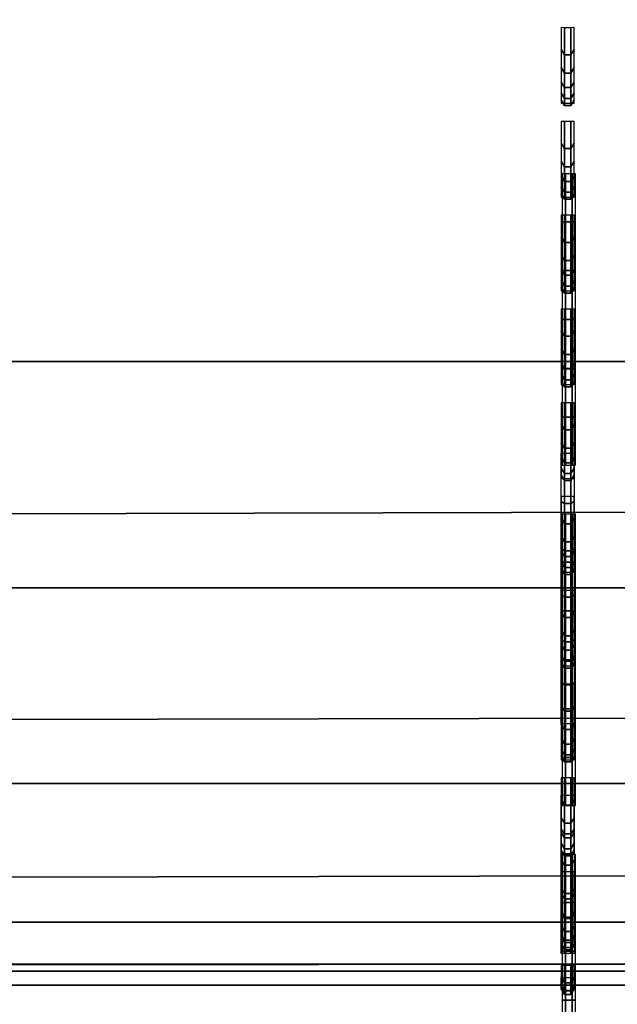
# Model space of a CAD drawing. Header units: inches. Extents: x 0 to 69, y -28.1 to 0.
# Tile 189 of 256: x 22.587 to 23.064, y -9.111 to -8.326. Entities that reach past the tile are written whole.
import ezdxf

# ---------------------------------------------------------------- set-up
doc = ezdxf.new("R2010")
doc.units = ezdxf.units.IN
doc.header["$LTSCALE"] = 0.03937
doc.header["$MEASUREMENT"] = 0
for name, color, linetype in [('A-FURN-3-ST', 151, 'Continuous'), ('A-FURN-3-ST-BK', 151, 'Continuous'), ('A-FURN-3-STITCH', 15, 'Continuous')]:
    doc.layers.add(name, color=color, linetype=linetype)

msp = doc.modelspace()

# ---------------------------------------------------------------- meshes
at = {"layer": 'A-FURN-3-ST'}
mesh = msp.add_polyface(dxfattribs=at)
corners = [(0.25, -5.45916, 18), (68.75, -5.45916, 18), (0.25, -5.17459, 17.96255), (68.75, -5.17459, 17.96255), (0.25, -4.9094, 17.85277), (68.75, -4.9094, 17.85277), (0.25, -4.68164, 17.67812), (68.75, -4.68164, 17.67812), (0.25, -4.50681, 17.45049), (68.75, -4.50681, 17.45049), (0.25, -4.39682, 17.18538), (68.75, -4.39682, 17.18538), (0.25, -4.35916, 16.90085), (68.75, -4.35038, 5.50038), (0.25, -4.35038, 5.50038), (0.25, -4.38833, 5.30892), (68.75, -4.38833, 5.30892), (0.25, -4.4967, 5.14658), (68.75, -4.4967, 5.14658), (0.25, -4.65895, 5.0381), (68.75, -4.65895, 5.0381), (0.25, -4.85038, 5), (0.25, -27.51, 5), (0.125, -4.85038, 5.03349), (0.125, -27.51, 5.03349), (0.03349, -4.85038, 5.125), (0.03349, -4.50385, 5.35669), (0.125, -4.38388, 5.50036), (0.125, -4.41929, 5.32172), (0.125, -4.52039, 5.17026), (0.125, -4.67178, 5.06904), (0.03349, -4.48416, 16.90075), (0.125, -4.39265, 16.90082), (0.125, -4.42917, 17.17669), (0.03349, -5.20693, 17.84181), (0.125, -5.45916, 17.96651), (0.125, -5.18326, 17.9302), (0.03349, -4.76999, 17.58969), (0.125, -4.70531, 17.65442), (0.125, -4.53581, 17.43373), (0.03349, -4.61503, 17.38793), (0.03349, -4.51754, 17.15295), (0.125, -4.92614, 17.82376), (0.125, -26.91, 17.96651), (0.25, -26.91, 18)]
mesh.append_faces([[corners[k] for k in face] for face in [(0, 1, 2), (2, 3, 4), (4, 5, 6), (6, 7, 8), (8, 9, 10), (10, 11, 12), (12, 13, 14), (14, 13, 15), (15, 16, 17), (17, 18, 19), (19, 20, 21), (21, 22, 23), (23, 24, 25), (26, 27, 28), (28, 27, 14), (28, 14, 15), (28, 15, 29), (29, 15, 17), (29, 17, 30), (30, 17, 19), (30, 19, 23), (23, 19, 21), (23, 25, 30), (27, 31, 32), (27, 32, 14), (14, 32, 12), (31, 33, 32), (32, 33, 10), (32, 10, 12), (34, 35, 36), (37, 38, 39, 40), (40, 39, 33, 41), (35, 0, 36), (36, 0, 2), (36, 2, 42), (42, 2, 4), (42, 4, 38), (38, 4, 6), (38, 6, 39), (39, 6, 8), (39, 8, 33), (33, 8, 10), (35, 43, 0), (44, 1, 0)]])
mesh = msp.add_polyface(dxfattribs=at)
corners = [(68.875, -4.85038, 5.03349), (68.875, -27.51, 5.03349), (68.75, -4.85038, 5), (68.75, -4.35038, 5.50038), (68.875, -4.38388, 5.50036), (68.75, -4.38833, 5.30892), (68.875, -4.41929, 5.32172), (68.75, -4.4967, 5.14658), (68.875, -4.52039, 5.17026), (68.75, -4.65895, 5.0381), (68.875, -4.67178, 5.06904), (68.96651, -4.70681, 5.15357), (68.96651, -4.47538, 5.50029), (68.96651, -4.50385, 5.35669), (68.96651, -4.58512, 5.23494), (68.75, -4.35916, 16.90085), (68.875, -4.39265, 16.90082), (68.75, -5.45916, 18), (68.875, -5.45916, 17.96651), (68.75, -5.17459, 17.96255), (68.875, -5.18326, 17.9302), (68.75, -4.9094, 17.85277), (68.875, -4.92614, 17.82376), (68.75, -4.68164, 17.67812), (68.875, -4.70531, 17.65442), (68.75, -4.50681, 17.45049), (68.875, -4.53581, 17.43373), (68.75, -4.39682, 17.18538), (68.875, -4.42917, 17.17669), (68.96651, -4.51754, 17.15295), (68.96651, -5.45916, 17.875), (68.75, -26.91, 18), (68.875, -26.91, 17.96651), (0.25, -5.17459, 17.96255), (0.25, -4.9094, 17.85277), (0.25, -4.68164, 17.67812), (0.25, -4.50681, 17.45049), (0.25, -4.39682, 17.18538), (0.25, -4.35916, 16.90085), (0.25, -4.38833, 5.30892), (0.25, -4.4967, 5.14658), (0.25, -4.65895, 5.0381), (0.25, -4.85038, 5), (68.75, -27.51, 5)]
mesh.append_faces([[corners[k] for k in face] for face in [(0, 1, 2), (3, 4, 5), (5, 4, 6), (5, 6, 7), (7, 6, 8), (7, 8, 9), (9, 8, 10), (9, 10, 2), (2, 10, 0), (0, 10, 11), (12, 6, 4), (8, 6, 13, 14), (3, 15, 4), (4, 15, 16), (4, 16, 12), (17, 18, 19), (19, 18, 20), (19, 20, 21), (21, 20, 22), (21, 22, 23), (23, 22, 24), (23, 24, 25), (25, 24, 26), (25, 26, 27), (27, 26, 28), (27, 28, 15), (15, 28, 16), (16, 28, 29), (18, 30, 20), (17, 31, 18), (18, 32, 30), (33, 17, 19), (34, 19, 21), (35, 21, 23), (36, 23, 25), (37, 25, 27), (38, 27, 15), (15, 3, 38), (39, 3, 5), (40, 5, 7), (41, 7, 9), (42, 9, 2), (2, 43, 42)]])
mesh = msp.add_polyface(dxfattribs=at)
corners = [(0.25, -4.85038, 5), (68.75, -27.51, 5), (0.25, -27.51, 5), (0.125, -4.85038, 5.03349), (0.125, -27.51, 5.03349), (0.25, -28.01, 5.5), (0.125, -27.97651, 5.5), (0.25, -27.97194, 5.30866), (0.125, -27.941, 5.32148), (0.25, -27.86356, 5.14645), (0.125, -27.83987, 5.17013), (0.25, -27.70134, 5.03806), (0.125, -27.68853, 5.069), (0.03349, -27.65351, 5.15355), (0.03349, -27.885, 5.5), (0.25, -28.01, 16.9), (0.125, -27.97651, 16.9), (0.25, -26.91, 18), (0.125, -26.91, 17.96651), (0.25, -27.1947, 17.96252), (0.125, -27.18603, 17.93017), (0.25, -27.46, 17.85263), (0.125, -27.44325, 17.82362), (0.25, -27.68782, 17.67782), (0.125, -27.66414, 17.65413), (0.25, -27.86263, 17.45), (0.125, -27.83362, 17.43325), (0.25, -27.97252, 17.1847), (0.125, -27.94017, 17.17603), (0.03349, -27.85178, 17.15235), (0.03349, -26.91, 17.875), (0.03349, -27.59943, 17.58943), (0.03349, -27.75438, 17.3875), (0.125, -5.45916, 17.96651), (0.25, -5.45916, 18), (68.75, -28.01, 16.9), (68.75, -27.97252, 17.1847), (68.75, -27.86263, 17.45), (68.75, -27.68782, 17.67782), (68.75, -27.46, 17.85263), (68.75, -27.1947, 17.96252), (68.75, -27.70134, 5.03806), (68.75, -27.86356, 5.14645), (68.75, -27.97194, 5.30866)]
mesh.append_faces([[corners[k] for k in face] for face in [(0, 1, 2), (3, 2, 4), (5, 6, 7), (7, 6, 8), (7, 8, 9), (9, 8, 10), (9, 10, 11), (11, 10, 12), (11, 12, 2), (2, 12, 4), (4, 12, 13), (14, 8, 6), (5, 15, 6), (6, 15, 16), (6, 16, 14), (17, 18, 19), (19, 18, 20), (19, 20, 21), (21, 20, 22), (21, 22, 23), (23, 22, 24), (23, 24, 25), (25, 24, 26), (25, 26, 27), (27, 26, 28), (27, 28, 15), (15, 28, 16), (16, 28, 29), (18, 30, 20), (24, 31, 32, 26), (26, 32, 29, 28), (33, 30, 18), (34, 18, 17), (15, 35, 27), (27, 36, 25), (25, 37, 23), (23, 38, 21), (21, 39, 19), (19, 40, 17), (5, 35, 15), (2, 1, 11), (11, 41, 9), (9, 42, 7), (7, 43, 5)]])
mesh = msp.add_polyface(dxfattribs=at)
corners = [(68.875, -4.85038, 5.03349), (68.96651, -27.51, 5.125), (68.875, -27.51, 5.03349), (68.75, -4.85038, 5), (68.75, -27.51, 5), (68.96651, -27.85646, 5.35649), (68.875, -27.97651, 5.5), (68.875, -27.941, 5.32148), (68.75, -28.01, 5.5), (68.75, -27.97194, 5.30866), (68.875, -27.83987, 5.17013), (68.75, -27.86356, 5.14645), (68.875, -27.68853, 5.069), (68.75, -27.70134, 5.03806), (68.96651, -27.65351, 5.15355), (68.96651, -27.77517, 5.23483), (68.96651, -27.885, 16.9), (68.875, -27.97651, 16.9), (68.75, -28.01, 16.9), (68.875, -27.94017, 17.17603), (68.75, -27.97252, 17.1847), (68.96651, -27.16235, 17.84178), (68.875, -26.91, 17.96651), (68.875, -27.18603, 17.93017), (68.75, -26.91, 18), (68.75, -27.1947, 17.96252), (68.875, -27.44325, 17.82362), (68.75, -27.46, 17.85263), (68.875, -27.66414, 17.65413), (68.75, -27.68782, 17.67782), (68.875, -27.83362, 17.43325), (68.75, -27.86263, 17.45), (68.875, -5.45916, 17.96651), (0.25, -27.97252, 17.1847), (0.25, -27.86263, 17.45), (0.25, -27.68782, 17.67782), (0.25, -27.46, 17.85263), (0.25, -27.1947, 17.96252), (0.25, -26.91, 18), (0.25, -28.01, 5.5), (0.25, -27.70134, 5.03806), (0.25, -27.86356, 5.14645), (0.25, -27.97194, 5.30866), (68.75, -5.45916, 18)]
mesh.append_faces([[corners[k] for k in face] for face in [(0, 1, 2), (3, 2, 4), (5, 6, 7), (7, 6, 8), (7, 8, 9), (7, 9, 10), (10, 9, 11), (10, 11, 12), (12, 11, 13), (12, 13, 2), (2, 13, 4), (2, 1, 12), (12, 14, 15, 10), (6, 16, 17), (6, 17, 8), (8, 17, 18), (16, 19, 17), (17, 19, 20), (17, 20, 18), (21, 22, 23), (22, 24, 23), (23, 24, 25), (23, 25, 26), (26, 25, 27), (26, 27, 28), (28, 27, 29), (28, 29, 30), (30, 29, 31), (30, 31, 19), (19, 31, 20), (32, 24, 22), (33, 18, 20), (34, 20, 31), (35, 31, 29), (36, 29, 27), (37, 27, 25), (38, 25, 24), (8, 18, 39), (40, 4, 13), (41, 13, 11), (42, 11, 9), (39, 9, 8), (24, 43, 38)]])
at = {"layer": 'A-FURN-3-ST-BK'}
mesh = msp.add_polyface(dxfattribs=at)
corners = [(0.25, -5.41282, 31.54639), (68.75, -5.41282, 31.54639), (0.25, -5.27961, 31.89073), (68.75, -5.27961, 31.89073), (0.25, -5.08536, 32.20472), (68.75, -5.08536, 32.20472), (0.25, -4.83671, 32.47764), (68.75, -4.83671, 32.47764), (0.25, -4.54213, 32.70022), (68.75, -4.54213, 32.70022), (0.25, -4.21165, 32.86484), (68.75, -4.21165, 32.86484), (0.25, -3.85654, 32.96592), (68.75, -3.85654, 32.96592), (0.25, -3.48891, 33), (68.75, -0.5, 33), (0.25, -0.5, 33), (0.25, -0.30866, 32.96194), (68.75, -0.30866, 32.96194), (0.25, -0.14645, 32.85355), (68.75, -0.14645, 32.85355), (0.25, -0.03806, 32.69134), (68.75, -0.03806, 32.69134), (0.25, 0, 32.5), (68.75, 0, 5.25), (0.25, 0, 5.25), (0.25, -0.03349, 5.125), (68.75, -0.03349, 5.125), (0.25, -0.125, 5.03349), (68.75, -0.125, 5.03349), (0.25, -0.25, 5), (68.75, -4.10019, 5), (0.25, -4.10019, 5), (0.125, -0.03349, 32.5), (0.125, -0.32148, 32.931), (0.125, -0.17013, 32.82987), (0.125, -0.069, 32.67852), (0.125, -3.48891, 32.96651), (0.125, -5.24962, 31.87582), (0.125, -5.05862, 32.18454), (0.125, -4.81414, 32.4529), (0.125, -4.52449, 32.67174), (0.125, -4.19955, 32.83361), (0.125, -3.85039, 32.933), (0.125, -9.04699, 18.62745), (0.25, -9.07921, 18.6366), (0.25, -9.09608, 18.45367), (0.125, -9.06273, 18.45678), (0.25, -9.04575, 18.277), (0.125, -9.01577, 18.29194), (0.25, -8.935, 18.13043), (0.125, -8.91245, 18.15519), (0.25, -8.7788, 18.03375), (0.125, -8.76671, 18.06498), (0.25, -8.59823, 18), (0.16283, -0.0325, 5.16283), (0.24402, -0.04511, 5.10687), (0.18779, -0.13546, 5.03667), (0.18776, -4.21471, 5.03666), (0.25, -4.22514, 5.03346), (0.24394, -4.30505, 5.10684), (0.25, -4.31663, 5.12489), (0.16289, -4.31764, 5.16266), (0.25, -4.35019, 5.24981), (0.25, -4.35916, 16.90085), (68.75, -4.35916, 16.90085), (0.25, -4.39682, 17.18538), (68.75, -4.39682, 17.18538), (0.25, -4.50681, 17.45049), (68.75, -4.50681, 17.45049), (0.25, -4.68164, 17.67812), (68.75, -4.68164, 17.67812), (0.25, -4.9094, 17.85277), (68.75, -4.9094, 17.85277), (0.25, -5.17459, 17.96255), (68.75, -5.17459, 17.96255), (0.25, -5.45916, 18), (68.75, -4.22514, 5.03346), (68.75, -4.31663, 5.12489), (68.75, -8.59823, 18), (68.75, -8.7788, 18.03375), (68.75, -8.935, 18.13043), (68.75, -9.04575, 18.277), (68.75, -9.09608, 18.45367)]
mesh.append_faces([[corners[k] for k in face] for face in [(0, 1, 2), (2, 3, 4), (4, 5, 6), (6, 7, 8), (8, 9, 10), (10, 11, 12), (12, 13, 14), (14, 15, 16), (16, 15, 17), (17, 18, 19), (19, 20, 21), (21, 22, 23), (23, 24, 25), (25, 24, 26), (26, 27, 28), (28, 29, 30), (30, 31, 32), (25, 33, 23), (34, 16, 17), (35, 17, 19), (36, 19, 21), (33, 21, 23), (16, 37, 14), (37, 12, 14), (38, 0, 2), (39, 2, 4), (40, 4, 6), (41, 6, 8), (42, 8, 10), (43, 10, 12), (0, 44, 45), (45, 44, 46), (46, 47, 48), (48, 49, 50), (50, 51, 52), (52, 53, 54), (55, 25, 26), (55, 26, 56), (56, 26, 28), (56, 28, 57), (57, 28, 30), (58, 32, 59), (58, 59, 60), (60, 59, 61), (60, 61, 62), (62, 61, 63), (64, 65, 66), (66, 67, 68), (68, 69, 70), (70, 71, 72), (72, 73, 74), (74, 75, 76), (63, 65, 64), (32, 31, 59), (59, 77, 61), (61, 78, 63), (45, 1, 0), (54, 79, 52), (52, 80, 50), (50, 81, 48), (48, 82, 46), (46, 83, 45), (76, 79, 54)]])
mesh = msp.add_polyface(dxfattribs=at)
corners = [(68.75, 0, 32.5), (68.875, -0.03349, 5.25), (68.75, 0, 5.25), (68.75, -0.5, 33), (68.875, -0.5, 32.96651), (68.75, -0.30866, 32.96194), (68.875, -0.32148, 32.931), (68.75, -0.14645, 32.85355), (68.875, -0.17013, 32.82987), (68.75, -0.03806, 32.69134), (68.875, -0.069, 32.67852), (68.75, -3.48891, 33), (68.75, -5.41282, 31.54639), (68.875, -5.38061, 31.53724), (68.75, -5.27961, 31.89073), (68.875, -5.24962, 31.87582), (68.75, -5.08536, 32.20472), (68.875, -5.05862, 32.18454), (68.75, -4.83671, 32.47764), (68.875, -4.81414, 32.4529), (68.75, -4.54213, 32.70022), (68.875, -4.52449, 32.67174), (68.75, -4.21165, 32.86484), (68.875, -4.19955, 32.83361), (68.75, -3.85654, 32.96592), (68.875, -3.85039, 32.933), (68.75, -9.07921, 18.6366), (68.75, -4.35019, 5.24981), (68.875, -4.32566, 16.90087), (68.75, -4.35916, 16.90085), (68.875, -4.35425, 17.15295), (68.75, -4.39682, 17.18538), (68.875, -4.43818, 17.39237), (68.75, -4.50681, 17.45049), (68.875, -4.57327, 17.60711), (68.75, -4.68164, 17.67812), (68.81221, -0.13546, 5.03667), (68.75, -0.25, 5), (68.75, -0.125, 5.03349), (68.75598, -0.04511, 5.10687), (68.75, -0.03349, 5.125), (68.83717, -0.0325, 5.16283), (68.83711, -4.31764, 5.16266), (68.75, -4.31663, 5.12489), (68.75606, -4.30505, 5.10684), (68.75, -4.22514, 5.03346), (68.81224, -4.21471, 5.03666), (68.75, -4.10019, 5), (0.25, -5.27961, 31.89073), (0.25, -5.08536, 32.20472), (0.25, -4.83671, 32.47764), (0.25, -4.54213, 32.70022), (0.25, -4.21165, 32.86484), (0.25, -3.85654, 32.96592), (0.25, -3.48891, 33), (0.25, -0.30866, 32.96194), (0.25, -0.14645, 32.85355), (0.25, -0.03806, 32.69134), (0.25, 0, 32.5), (0.25, -0.03349, 5.125), (0.25, -0.125, 5.03349), (0.25, -0.25, 5), (0.25, -4.39682, 17.18538), (0.25, -4.50681, 17.45049), (0.25, -4.68164, 17.67812), (0.25, -4.9094, 17.85277), (68.75, -4.9094, 17.85277), (0.25, -5.17459, 17.96255), (68.75, -5.17459, 17.96255), (0.25, -5.45916, 18), (68.75, -5.45916, 18), (0.25, -4.35019, 5.24981), (0.25, -4.22514, 5.03346), (0.25, -4.31663, 5.12489), (0.25, -9.07921, 18.6366), (0.25, -8.7788, 18.03375), (68.75, -8.59823, 18), (68.75, -8.7788, 18.03375), (0.25, -8.935, 18.13043), (68.75, -8.935, 18.13043), (0.25, -9.04575, 18.277), (68.75, -9.04575, 18.277), (0.25, -9.09608, 18.45367), (68.75, -9.09608, 18.45367)]
mesh.append_faces([[corners[k] for k in face] for face in [(0, 1, 2), (3, 4, 5), (5, 6, 7), (7, 8, 9), (9, 10, 0), (3, 11, 4), (12, 13, 14), (14, 15, 16), (16, 17, 18), (18, 19, 20), (20, 21, 22), (22, 23, 24), (24, 25, 11), (12, 26, 13), (27, 28, 29), (29, 30, 31), (31, 32, 33), (33, 34, 35), (36, 37, 38), (36, 38, 39), (39, 38, 40), (39, 40, 41), (41, 40, 2), (42, 27, 43), (42, 43, 44), (44, 43, 45), (44, 45, 46), (46, 45, 47), (48, 12, 14), (49, 14, 16), (50, 16, 18), (51, 18, 20), (52, 20, 22), (53, 22, 24), (54, 24, 11), (11, 3, 54), (55, 3, 5), (56, 5, 7), (57, 7, 9), (58, 9, 0), (0, 2, 58), (59, 2, 40), (60, 40, 38), (61, 38, 37), (37, 47, 61), (62, 29, 31), (63, 31, 33), (64, 33, 35), (65, 35, 66), (67, 66, 68), (69, 68, 70), (27, 29, 71), (72, 47, 45), (73, 45, 43), (71, 43, 27), (26, 12, 74), (75, 76, 77), (78, 77, 79), (80, 79, 81), (82, 81, 83), (74, 83, 26), (70, 76, 69)]])
at = {"layer": 'A-FURN-3-STITCH'}
mesh = msp.add_polymesh((7, 4), dxfattribs=at)
for k, corner in enumerate([(23.01945, -8.39236, 21.04705), (23.02205, -8.39233, 21.04704), (23.02726, -8.39233, 21.04704), (23.02986, -8.39236, 21.04705), (23.01945, -8.38976, 21.08606), (23.02205, -8.39412, 21.08723), (23.02726, -8.39412, 21.08723), (23.02986, -8.38976, 21.08606), (23.01945, -8.38411, 21.12475), (23.02205, -8.38847, 21.12592), (23.02726, -8.38847, 21.12592), (23.02986, -8.38411, 21.12475), (23.01945, -8.37545, 21.16288), (23.02205, -8.37981, 21.16405), (23.02726, -8.37981, 21.16405), (23.02986, -8.37545, 21.16288), (23.01945, -8.36382, 21.20022), (23.02205, -8.36818, 21.20139), (23.02726, -8.36818, 21.20139), (23.02986, -8.36382, 21.20022), (23.01945, -8.34931, 21.23652), (23.02205, -8.35366, 21.23769), (23.02726, -8.35366, 21.23769), (23.02986, -8.34931, 21.23652), (23.01945, -8.33198, 21.27158), (23.02205, -8.33203, 21.27159), (23.02726, -8.33203, 21.27159), (23.02986, -8.33198, 21.27158)]):
    mesh.set_mesh_vertex(divmod(k, 4), corner)
mesh = msp.add_polymesh((7, 4), dxfattribs=at)
for k, corner in enumerate([(23.01945, -8.46718, 20.78358), (23.02205, -8.46715, 20.78357), (23.02726, -8.46715, 20.78357), (23.02986, -8.46718, 20.78358), (23.01945, -8.46459, 20.8226), (23.02205, -8.46894, 20.82377), (23.02726, -8.46894, 20.82377), (23.02986, -8.46459, 20.8226), (23.01945, -8.45894, 20.86129), (23.02205, -8.46329, 20.86246), (23.02726, -8.46329, 20.86246), (23.02986, -8.45894, 20.86129), (23.01945, -8.45027, 20.89942), (23.02205, -8.45463, 20.90059), (23.02726, -8.45463, 20.90059), (23.02986, -8.45027, 20.89942), (23.01945, -8.43865, 20.93675), (23.02205, -8.443, 20.93792), (23.02726, -8.443, 20.93792), (23.02986, -8.43865, 20.93675), (23.01945, -8.42413, 20.97306), (23.02205, -8.42848, 20.97423), (23.02726, -8.42848, 20.97423), (23.02986, -8.42413, 20.97306), (23.01945, -8.40681, 21.00811), (23.02205, -8.40686, 21.00813), (23.02726, -8.40686, 21.00813), (23.02986, -8.40681, 21.00811)]):
    mesh.set_mesh_vertex(divmod(k, 4), corner)
mesh = msp.add_polymesh((7, 4), dxfattribs=at)
for k, corner in enumerate([(23.02038, -8.68108, 18.00005), (23.02299, -8.68108, 18.00003), (23.02819, -8.68108, 18.00003), (23.0308, -8.68108, 18.00005), (23.02038, -8.64273, 18.00768), (23.02299, -8.64273, 18.01219), (23.02819, -8.64273, 18.01219), (23.0308, -8.64273, 18.00768), (23.02038, -8.60389, 18.01227), (23.02299, -8.60389, 18.01678), (23.02819, -8.60389, 18.01678), (23.0308, -8.60389, 18.01227), (23.02038, -8.56482, 18.01381), (23.02299, -8.56482, 18.01832), (23.02819, -8.56482, 18.01832), (23.0308, -8.56482, 18.01381), (23.02038, -8.52575, 18.01227), (23.02299, -8.52575, 18.01678), (23.02819, -8.52575, 18.01678), (23.0308, -8.52575, 18.01227), (23.02038, -8.48692, 18.00768), (23.02299, -8.48692, 18.01219), (23.02819, -8.48692, 18.01219), (23.0308, -8.48692, 18.00768), (23.02038, -8.44857, 18.00005), (23.02299, -8.44857, 18.00011), (23.02819, -8.44857, 18.00011), (23.0308, -8.44857, 18.00005)]):
    mesh.set_mesh_vertex(divmod(k, 4), corner)
mesh = msp.add_polymesh((7, 4), dxfattribs=at)
for k, corner in enumerate([(23.01945, -8.54201, 20.52012), (23.02205, -8.54198, 20.52011), (23.02726, -8.54198, 20.52011), (23.02986, -8.54201, 20.52012), (23.01945, -8.53941, 20.55913), (23.02205, -8.54377, 20.5603), (23.02726, -8.54377, 20.5603), (23.02986, -8.53941, 20.55913), (23.01945, -8.53376, 20.59782), (23.02205, -8.53812, 20.59899), (23.02726, -8.53812, 20.59899), (23.02986, -8.53376, 20.59782), (23.01945, -8.5251, 20.63595), (23.02205, -8.52945, 20.63712), (23.02726, -8.52945, 20.63712), (23.02986, -8.5251, 20.63595), (23.01945, -8.51347, 20.67329), (23.02205, -8.51783, 20.67446), (23.02726, -8.51783, 20.67446), (23.02986, -8.51347, 20.67329), (23.01945, -8.49895, 20.70959), (23.02205, -8.50331, 20.71076), (23.02726, -8.50331, 20.71076), (23.02986, -8.49895, 20.70959), (23.01945, -8.48163, 20.74465), (23.02205, -8.48168, 20.74466), (23.02726, -8.48168, 20.74466), (23.02986, -8.48163, 20.74465)]):
    mesh.set_mesh_vertex(divmod(k, 4), corner)
mesh = msp.add_polymesh((7, 4), dxfattribs=at)
for k, corner in enumerate([(23.01945, -8.61683, 20.25665), (23.02205, -8.6168, 20.25664), (23.02726, -8.6168, 20.25664), (23.02986, -8.61683, 20.25665), (23.01945, -8.61423, 20.29567), (23.02205, -8.61859, 20.29684), (23.02726, -8.61859, 20.29684), (23.02986, -8.61423, 20.29567), (23.01945, -8.60859, 20.33436), (23.02205, -8.61294, 20.33553), (23.02726, -8.61294, 20.33553), (23.02986, -8.60859, 20.33436), (23.01945, -8.59992, 20.37249), (23.02205, -8.60428, 20.37366), (23.02726, -8.60428, 20.37366), (23.02986, -8.59992, 20.37249), (23.01945, -8.5883, 20.40982), (23.02205, -8.59265, 20.41099), (23.02726, -8.59265, 20.41099), (23.02986, -8.5883, 20.40982), (23.01945, -8.57378, 20.44613), (23.02205, -8.57813, 20.4473), (23.02726, -8.57813, 20.4473), (23.02986, -8.57378, 20.44613), (23.01945, -8.55646, 20.48118), (23.02205, -8.55651, 20.4812), (23.02726, -8.55651, 20.4812), (23.02986, -8.55646, 20.48118)]):
    mesh.set_mesh_vertex(divmod(k, 4), corner)
mesh = msp.add_polymesh((7, 4), dxfattribs=at)
for k, corner in enumerate([(23.01945, -8.69165, 19.99319), (23.02205, -8.69163, 19.99318), (23.02726, -8.69163, 19.99318), (23.02986, -8.69165, 19.99319), (23.01945, -8.68906, 20.0322), (23.02205, -8.69341, 20.03337), (23.02726, -8.69341, 20.03337), (23.02986, -8.68906, 20.0322), (23.01945, -8.68341, 20.07089), (23.02205, -8.68777, 20.07206), (23.02726, -8.68777, 20.07206), (23.02986, -8.68341, 20.07089), (23.01945, -8.67475, 20.10902), (23.02205, -8.6791, 20.11019), (23.02726, -8.6791, 20.11019), (23.02986, -8.67475, 20.10902), (23.01945, -8.66312, 20.14636), (23.02205, -8.66748, 20.14753), (23.02726, -8.66748, 20.14753), (23.02986, -8.66312, 20.14636), (23.01945, -8.6486, 20.18266), (23.02205, -8.65296, 20.18383), (23.02726, -8.65296, 20.18383), (23.02986, -8.6486, 20.18266), (23.01945, -8.63128, 20.21772), (23.02205, -8.63133, 20.21773), (23.02726, -8.63133, 20.21773), (23.02986, -8.63128, 20.21772)]):
    mesh.set_mesh_vertex(divmod(k, 4), corner)
mesh = msp.add_polymesh((7, 4), dxfattribs=at)
for k, corner in enumerate([(23.01945, -8.67159, 18.0046), (23.02205, -8.67158, 18.00462), (23.02726, -8.67158, 18.00462), (23.02986, -8.67159, 18.0046), (23.01945, -8.71003, 18.01175), (23.02205, -8.71171, 18.00756), (23.02726, -8.71171, 18.00756), (23.02986, -8.71003, 18.01175), (23.01945, -8.7478, 18.02189), (23.02205, -8.74947, 18.01771), (23.02726, -8.74947, 18.01771), (23.02986, -8.7478, 18.02189), (23.01945, -8.78465, 18.03497), (23.02205, -8.78632, 18.03078), (23.02726, -8.78632, 18.03078), (23.02986, -8.78465, 18.03497), (23.01945, -8.82036, 18.05089), (23.02205, -8.82203, 18.04671), (23.02726, -8.82203, 18.04671), (23.02986, -8.82036, 18.05089), (23.01945, -8.85471, 18.06957), (23.02205, -8.85639, 18.06538), (23.02726, -8.85639, 18.06538), (23.02986, -8.85471, 18.06957), (23.01945, -8.8875, 18.09088), (23.02205, -8.88751, 18.09083), (23.02726, -8.88751, 18.09083), (23.02986, -8.8875, 18.09088)]):
    mesh.set_mesh_vertex(divmod(k, 4), corner)
mesh = msp.add_polymesh((7, 4), dxfattribs=at)
for k, corner in enumerate([(23.01945, -8.76648, 19.72972), (23.02205, -8.76645, 19.72971), (23.02726, -8.76645, 19.72971), (23.02986, -8.76648, 19.72972), (23.01945, -8.76388, 19.76874), (23.02205, -8.76824, 19.76991), (23.02726, -8.76824, 19.76991), (23.02986, -8.76388, 19.76874), (23.01945, -8.75824, 19.80743), (23.02205, -8.76259, 19.8086), (23.02726, -8.76259, 19.8086), (23.02986, -8.75824, 19.80743), (23.01945, -8.74957, 19.84556), (23.02205, -8.75393, 19.84673), (23.02726, -8.75393, 19.84673), (23.02986, -8.74957, 19.84556), (23.01945, -8.73794, 19.88289), (23.02205, -8.7423, 19.88406), (23.02726, -8.7423, 19.88406), (23.02986, -8.73794, 19.88289), (23.01945, -8.72343, 19.9192), (23.02205, -8.72778, 19.92037), (23.02726, -8.72778, 19.92037), (23.02986, -8.72343, 19.9192), (23.01945, -8.70611, 19.95425), (23.02205, -8.70615, 19.95427), (23.02726, -8.70615, 19.95427), (23.02986, -8.70611, 19.95425)]):
    mesh.set_mesh_vertex(divmod(k, 4), corner)
mesh = msp.add_polymesh((7, 4), dxfattribs=at)
for k, corner in enumerate([(23.02038, -8.95261, 18.00005), (23.02299, -8.95261, 18.00003), (23.02819, -8.95261, 18.00003), (23.0308, -8.95261, 18.00005), (23.02038, -8.91426, 18.00768), (23.02299, -8.91426, 18.01219), (23.02819, -8.91426, 18.01219), (23.0308, -8.91426, 18.00768), (23.02038, -8.87542, 18.01227), (23.02299, -8.87542, 18.01678), (23.02819, -8.87542, 18.01678), (23.0308, -8.87542, 18.01227), (23.02038, -8.83635, 18.01381), (23.02299, -8.83635, 18.01832), (23.02819, -8.83635, 18.01832), (23.0308, -8.83635, 18.01381), (23.02038, -8.79728, 18.01227), (23.02299, -8.79728, 18.01678), (23.02819, -8.79728, 18.01678), (23.0308, -8.79728, 18.01227), (23.02038, -8.75845, 18.00768), (23.02299, -8.75845, 18.01219), (23.02819, -8.75845, 18.01219), (23.0308, -8.75845, 18.00768), (23.02038, -8.7201, 18.00005), (23.02299, -8.7201, 18.00011), (23.02819, -8.7201, 18.00011), (23.0308, -8.7201, 18.00005)]):
    mesh.set_mesh_vertex(divmod(k, 4), corner)
mesh = msp.add_polymesh((7, 4), dxfattribs=at)
for k, corner in enumerate([(23.01945, -8.8413, 19.46626), (23.02205, -8.84127, 19.46625), (23.02726, -8.84127, 19.46625), (23.02986, -8.8413, 19.46626), (23.01945, -8.83871, 19.50527), (23.02205, -8.84306, 19.50644), (23.02726, -8.84306, 19.50644), (23.02986, -8.83871, 19.50527), (23.01945, -8.83306, 19.54396), (23.02205, -8.83741, 19.54513), (23.02726, -8.83741, 19.54513), (23.02986, -8.83306, 19.54396), (23.01945, -8.8244, 19.58209), (23.02205, -8.82875, 19.58326), (23.02726, -8.82875, 19.58326), (23.02986, -8.8244, 19.58209), (23.01945, -8.81277, 19.61943), (23.02205, -8.81712, 19.6206), (23.02726, -8.81712, 19.6206), (23.02986, -8.81277, 19.61943), (23.01945, -8.79825, 19.65573), (23.02205, -8.80261, 19.6569), (23.02726, -8.80261, 19.6569), (23.02986, -8.79825, 19.65573), (23.01945, -8.78093, 19.69079), (23.02205, -8.78098, 19.6908), (23.02726, -8.78098, 19.6908), (23.02986, -8.78093, 19.69079)]):
    mesh.set_mesh_vertex(divmod(k, 4), corner)
mesh = msp.add_polymesh((7, 4), dxfattribs=at)
for k, corner in enumerate([(23.01945, -8.91613, 19.20279), (23.02205, -8.9161, 19.20278), (23.02726, -8.9161, 19.20278), (23.02986, -8.91613, 19.20279), (23.01945, -8.91353, 19.24181), (23.02205, -8.91789, 19.24298), (23.02726, -8.91789, 19.24298), (23.02986, -8.91353, 19.24181), (23.01945, -8.90788, 19.2805), (23.02205, -8.91224, 19.28167), (23.02726, -8.91224, 19.28167), (23.02986, -8.90788, 19.2805), (23.01945, -8.89922, 19.31863), (23.02205, -8.90358, 19.3198), (23.02726, -8.90358, 19.3198), (23.02986, -8.89922, 19.31863), (23.01945, -8.88759, 19.35596), (23.02205, -8.89195, 19.35713), (23.02726, -8.89195, 19.35713), (23.02986, -8.88759, 19.35596), (23.01945, -8.87307, 19.39227), (23.02205, -8.87743, 19.39344), (23.02726, -8.87743, 19.39344), (23.02986, -8.87307, 19.39227), (23.01945, -8.85575, 19.42732), (23.02205, -8.8558, 19.42734), (23.02726, -8.8558, 19.42734), (23.02986, -8.85575, 19.42732)]):
    mesh.set_mesh_vertex(divmod(k, 4), corner)
mesh = msp.add_polymesh((7, 4), dxfattribs=at)
for k, corner in enumerate([(23.01945, -8.99095, 18.93933), (23.02205, -8.99092, 18.93932), (23.02726, -8.99092, 18.93932), (23.02986, -8.99095, 18.93933), (23.01945, -8.98835, 18.97834), (23.02205, -8.99271, 18.97951), (23.02726, -8.99271, 18.97951), (23.02986, -8.98835, 18.97834), (23.01945, -8.98271, 19.01703), (23.02205, -8.98706, 19.0182), (23.02726, -8.98706, 19.0182), (23.02986, -8.98271, 19.01703), (23.01945, -8.97404, 19.05516), (23.02205, -8.9784, 19.05633), (23.02726, -8.9784, 19.05633), (23.02986, -8.97404, 19.05516), (23.01945, -8.96242, 19.09249), (23.02205, -8.96677, 19.09367), (23.02726, -8.96677, 19.09367), (23.02986, -8.96242, 19.09249), (23.01945, -8.9479, 19.1288), (23.02205, -8.95225, 19.12997), (23.02726, -8.95225, 19.12997), (23.02986, -8.9479, 19.1288), (23.01945, -8.93058, 19.16386), (23.02205, -8.93063, 19.16387), (23.02726, -8.93063, 19.16387), (23.02986, -8.93058, 19.16386)]):
    mesh.set_mesh_vertex(divmod(k, 4), corner)
mesh = msp.add_polymesh((7, 4), dxfattribs=at)
for k, corner in enumerate([(23.01945, -8.94428, 18.13798), (23.02205, -8.94426, 18.138), (23.02726, -8.94426, 18.138), (23.02986, -8.94428, 18.13798), (23.01945, -8.97153, 18.16603), (23.02205, -8.97531, 18.16358), (23.02726, -8.97531, 18.16358), (23.02986, -8.97153, 18.16603), (23.01945, -8.99649, 18.19612), (23.02205, -9.00028, 18.19367), (23.02726, -9.00028, 18.19367), (23.02986, -8.99649, 18.19612), (23.01945, -9.01902, 18.22808), (23.02205, -9.02281, 18.22563), (23.02726, -9.02281, 18.22563), (23.02986, -9.01902, 18.22808), (23.01945, -9.03897, 18.26171), (23.02205, -9.04276, 18.25926), (23.02726, -9.04276, 18.25926), (23.02986, -9.03897, 18.26171), (23.01945, -9.05623, 18.2968), (23.02205, -9.06001, 18.29435), (23.02726, -9.06001, 18.29435), (23.02986, -9.05623, 18.2968), (23.01945, -9.07068, 18.33313), (23.02205, -9.07072, 18.33311), (23.02726, -9.07072, 18.33311), (23.02986, -9.07068, 18.33313)]):
    mesh.set_mesh_vertex(divmod(k, 4), corner)
mesh = msp.add_polymesh((7, 4), dxfattribs=at)
for k, corner in enumerate([(23.02038, -9.22414, 18.00005), (23.02299, -9.22414, 18.00003), (23.02819, -9.22414, 18.00003), (23.0308, -9.22414, 18.00005), (23.02038, -9.18578, 18.00768), (23.02299, -9.18578, 18.01219), (23.02819, -9.18578, 18.01219), (23.0308, -9.18578, 18.00768), (23.02038, -9.14695, 18.01227), (23.02299, -9.14695, 18.01678), (23.02819, -9.14695, 18.01678), (23.0308, -9.14695, 18.01227), (23.02038, -9.10788, 18.01381), (23.02299, -9.10788, 18.01832), (23.02819, -9.10788, 18.01832), (23.0308, -9.10788, 18.01381), (23.02038, -9.06881, 18.01227), (23.02299, -9.06881, 18.01678), (23.02819, -9.06881, 18.01678), (23.0308, -9.06881, 18.01227), (23.02038, -9.02998, 18.00768), (23.02299, -9.02998, 18.01219), (23.02819, -9.02998, 18.01219), (23.0308, -9.02998, 18.00768), (23.02038, -8.99163, 18.00005), (23.02299, -8.99163, 18.00011), (23.02819, -8.99163, 18.00011), (23.0308, -8.99163, 18.00005)]):
    mesh.set_mesh_vertex(divmod(k, 4), corner)
mesh = msp.add_polymesh((7, 4), dxfattribs=at)
for k, corner in enumerate([(23.01945, -9.06577, 18.67586), (23.02205, -9.06575, 18.67585), (23.02726, -9.06575, 18.67585), (23.02986, -9.06577, 18.67586), (23.01945, -9.06318, 18.71488), (23.02205, -9.06753, 18.71605), (23.02726, -9.06753, 18.71605), (23.02986, -9.06318, 18.71488), (23.01945, -9.05753, 18.75357), (23.02205, -9.06189, 18.75474), (23.02726, -9.06189, 18.75474), (23.02986, -9.05753, 18.75357), (23.01945, -9.04887, 18.7917), (23.02205, -9.05322, 18.79287), (23.02726, -9.05322, 18.79287), (23.02986, -9.04887, 18.7917), (23.01945, -9.03724, 18.82903), (23.02205, -9.0416, 18.8302), (23.02726, -9.0416, 18.8302), (23.02986, -9.03724, 18.82903), (23.01945, -9.02272, 18.86534), (23.02205, -9.02708, 18.86651), (23.02726, -9.02708, 18.86651), (23.02986, -9.02272, 18.86534), (23.01945, -9.0054, 18.90039), (23.02205, -9.00545, 18.9004), (23.02726, -9.00545, 18.9004), (23.02986, -9.0054, 18.90039)]):
    mesh.set_mesh_vertex(divmod(k, 4), corner)
mesh = msp.add_polymesh((7, 4), dxfattribs=at)
for k, corner in enumerate([(23.01945, -9.08982, 18.40438), (23.02205, -9.0898, 18.40438), (23.02726, -9.0898, 18.40438), (23.02986, -9.08982, 18.40438), (23.01945, -9.09587, 18.44302), (23.02205, -9.10037, 18.4432), (23.02726, -9.10037, 18.4432), (23.02986, -9.09587, 18.44302), (23.01945, -9.09886, 18.482), (23.02205, -9.10337, 18.48219), (23.02726, -9.10337, 18.48219), (23.02986, -9.09886, 18.482), (23.01945, -9.09879, 18.5211), (23.02205, -9.10329, 18.52129), (23.02726, -9.10329, 18.52129), (23.02986, -9.09879, 18.5211), (23.01945, -9.09565, 18.56008), (23.02205, -9.10016, 18.56027), (23.02726, -9.10016, 18.56027), (23.02986, -9.09565, 18.56008), (23.01945, -9.08947, 18.59869), (23.02205, -9.09397, 18.59887), (23.02726, -9.09397, 18.59887), (23.02986, -9.08947, 18.59869), (23.01945, -9.08027, 18.63669), (23.02205, -9.08032, 18.6367), (23.02726, -9.08032, 18.6367), (23.02986, -9.08027, 18.63669)]):
    mesh.set_mesh_vertex(divmod(k, 4), corner)

doc.saveas('drawing.dxf')
